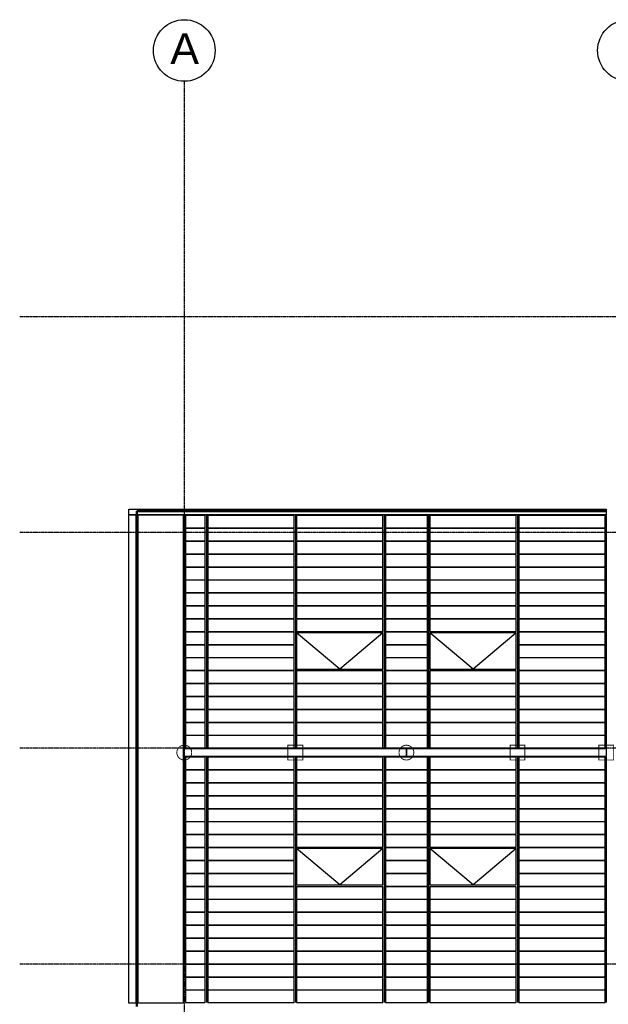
# Model space of a CAD drawing. Extents: x -11408 to 65836, y 12866 to 56869.
# Tile 50 of 68: x -11408 to -1869, y 40899 to 56869. Entities that reach past the tile are written whole.
import ezdxf

# ---------------------------------------------------------------- set-up
doc = ezdxf.new("R2010")
doc.units = 0
doc.linetypes.add('DASHDOT', pattern=[25.4, 12.7, -6.35, 0, -6.35])
for name, color, linetype in [('alu uprof', 3, 'Continuous'), ('beugels', 3, 'Continuous'), ('keramiek', 1, 'Continuous'), ('kozijn', 2, 'Continuous'), ('stramien', 1, 'DASHDOT'), ('vanarris', 253, 'Continuous')]:
    doc.layers.add(name, color=color, linetype=linetype)
doc.styles.get("Standard").update_dxf_attribs({"font": 'arial.ttf'})

# ---------------------------------------------------------------- blocks, each defined once
blk = doc.blocks.new('*U3')
at = {"layer": 'stramien', "color": 1, "ltscale": 0.5}
blk.add_lwpolyline([(0, 21501), (0, -21501)], dxfattribs=at)
blk = doc.blocks.new('*U2')
at = {"layer": 'stramien', "color": 0, "linetype": 'ByBlock', "lineweight": -2, "transparency": 16777216}
blk.add_blockref('*U3', (50400, 0), dxfattribs=at)
blk = doc.blocks.new('*U140')
at = {"layer": 'keramiek'}
blk.add_lwpolyline([(-700, -100), (700, -100), (700, 100), (-700, 100)], close=True, dxfattribs=at)
blk = doc.blocks.new('*U141')
at = {"layer": 'keramiek', "color": 0, "linetype": 'ByBlock', "lineweight": -2, "transparency": 16777216}
for p in [(0, 3780), (0, 3570), (0, 3360), (0, 3150), (0, 2940), (0, 2730), (0, 2520), (0, 2310), (0, 2100), (0, 1890), (0, 1680), (0, 1470), (0, 1260), (0, 1050), (0, 840), (0, 630), (0, 420), (0, 210), (0, 0)]:
    blk.add_blockref('*U140', p, dxfattribs=at)
blk = doc.blocks.new('*U138')
at = {"layer": 'keramiek'}
blk.add_lwpolyline([(-340, -100), (340, -100), (340, 100), (-340, 100)], close=True, dxfattribs=at)
blk = doc.blocks.new('*U139')
at = {"layer": 'alu uprof', "color": 0, "linetype": 'ByBlock', "lineweight": -2, "transparency": 16777216}
for p in [(0, 3780), (0, 3570), (0, 3360), (0, 3150), (0, 2940), (0, 2730), (0, 2520), (0, 2310), (0, 2100), (0, 1890), (0, 1680), (0, 1470), (0, 1260), (0, 1050), (0, 840), (0, 630), (0, 420), (0, 210), (0, 0)]:
    blk.add_blockref('*U138', p, dxfattribs=at)
blk = doc.blocks.new('*U136')
at = {"layer": 'keramiek'}
blk.add_lwpolyline([(20, -100), (340, -100), (340, 100), (20, 100)], close=True, dxfattribs=at)
blk = doc.blocks.new('*U137')
at = {"layer": 'alu uprof', "color": 0, "linetype": 'ByBlock', "lineweight": -2, "transparency": 16777216}
for p in [(0, 3780), (0, 3570), (0, 3360), (0, 3150), (0, 2940), (0, 2730), (0, 2520), (0, 2310), (0, 2100), (0, 1890), (0, 1680), (0, 1470), (0, 1260), (0, 1050), (0, 840), (0, 630), (0, 420), (0, 210), (0, 0)]:
    blk.add_blockref('*U136', p, dxfattribs=at)
blk = doc.blocks.new('*U134')
at = {"layer": 'keramiek'}
blk.add_lwpolyline([(-700, -100), (700, -100), (700, 100), (-700, 100)], close=True, dxfattribs=at)
blk = doc.blocks.new('*U135')
at = {"layer": 'keramiek', "color": 0, "linetype": 'ByBlock', "lineweight": -2, "transparency": 16777216}
for p in [(0, 1680), (0, 1470), (0, 1260), (0, 1050), (0, 840), (0, 630), (0, 420), (0, 210), (0, 0)]:
    blk.add_blockref('*U134', p, dxfattribs=at)
blk = doc.blocks.new('*U143')
at = {"layer": 'keramiek'}
blk.add_lwpolyline([(-700, -100), (700, -100), (700, 100), (-700, 100)], close=True, dxfattribs=at)
blk = doc.blocks.new('*U144')
at = {"layer": 'keramiek', "color": 0, "linetype": 'ByBlock', "lineweight": -2, "transparency": 16777216}
for p in [(0, 1680), (0, 1470), (0, 1260), (0, 1050), (0, 840), (0, 630), (0, 420), (0, 210), (0, 0)]:
    blk.add_blockref('*U143', p, dxfattribs=at)
blk = doc.blocks.new('*U145')
at = {"layer": 'keramiek'}
blk.add_lwpolyline([(-700, -100), (700, -100), (700, 100), (-700, 100)], close=True, dxfattribs=at)
blk = doc.blocks.new('*U142')
at = {"layer": 'keramiek', "color": 0, "linetype": 'ByBlock', "lineweight": -2, "transparency": 16777216}
for p in [(0, 3780), (0, 3570), (0, 3360), (0, 3150), (0, 2940), (0, 2730), (0, 2520), (0, 2310), (0, 2100), (0, 1890), (0, 1680), (0, 1470), (0, 1260), (0, 1050), (0, 840), (0, 630), (0, 420), (0, 210), (0, 0)]:
    blk.add_blockref('*U145', p, dxfattribs=at)
blk = doc.blocks.new('*U146')
at = {"layer": 'keramiek'}
blk.add_lwpolyline([(-700, -100), (700, -100), (700, 100), (-700, 100)], close=True, dxfattribs=at)
blk = doc.blocks.new('*U147')
at = {"layer": 'keramiek', "color": 0, "linetype": 'ByBlock', "lineweight": -2, "transparency": 16777216}
for p in [(0, 1260), (0, 1050), (0, 840), (0, 630), (0, 420), (0, 210), (0, 0)]:
    blk.add_blockref('*U146', p, dxfattribs=at)
blk = doc.blocks.new('*U148')
at = {"layer": 'keramiek'}
blk.add_lwpolyline([(-700, -100), (700, -100), (700, 100), (-700, 100)], close=True, dxfattribs=at)
blk = doc.blocks.new('*U149')
at = {"layer": 'keramiek', "color": 0, "linetype": 'ByBlock', "lineweight": -2, "transparency": 16777216}
for p in [(0, 1260), (0, 1050), (0, 840), (0, 630), (0, 420), (0, 210), (0, 0)]:
    blk.add_blockref('*U148', p, dxfattribs=at)
blk = doc.blocks.new('*U156')
at = {"layer": 'keramiek'}
blk.add_lwpolyline([(-700, -100), (700, -100), (700, 100), (-700, 100)], close=True, dxfattribs=at)
blk = doc.blocks.new('*U157')
at = {"layer": 'keramiek', "color": 0, "linetype": 'ByBlock', "lineweight": -2, "transparency": 16777216}
for p in [(0, 3570), (0, 3360), (0, 3150), (0, 2940), (0, 2730), (0, 2520), (0, 2310), (0, 2100), (0, 1890), (0, 1680), (0, 1470), (0, 1260), (0, 1050), (0, 840), (0, 630), (0, 420), (0, 210), (0, 0)]:
    blk.add_blockref('*U156', p, dxfattribs=at)
blk = doc.blocks.new('*U154')
at = {"layer": 'keramiek'}
blk.add_lwpolyline([(-340, -100), (340, -100), (340, 100), (-340, 100)], close=True, dxfattribs=at)
blk = doc.blocks.new('*U155')
at = {"layer": 'alu uprof', "color": 0, "linetype": 'ByBlock', "lineweight": -2, "transparency": 16777216}
for p in [(0, 3570), (0, 3360), (0, 3150), (0, 2940), (0, 2730), (0, 2520), (0, 2310), (0, 2100), (0, 1890), (0, 1680), (0, 1470), (0, 1260), (0, 1050), (0, 840), (0, 630), (0, 420), (0, 210), (0, 0)]:
    blk.add_blockref('*U154', p, dxfattribs=at)
blk = doc.blocks.new('*U152')
at = {"layer": 'keramiek'}
blk.add_lwpolyline([(20, -100), (340, -100), (340, 100), (20, 100)], close=True, dxfattribs=at)
blk = doc.blocks.new('*U153')
at = {"layer": 'alu uprof', "color": 0, "linetype": 'ByBlock', "lineweight": -2, "transparency": 16777216}
for p in [(0, 3570), (0, 3360), (0, 3150), (0, 2940), (0, 2730), (0, 2520), (0, 2310), (0, 2100), (0, 1890), (0, 1680), (0, 1470), (0, 1260), (0, 1050), (0, 840), (0, 630), (0, 420), (0, 210), (0, 0)]:
    blk.add_blockref('*U152', p, dxfattribs=at)
blk = doc.blocks.new('*U150')
at = {"layer": 'keramiek'}
blk.add_lwpolyline([(-700, -100), (700, -100), (700, 100), (-700, 100)], close=True, dxfattribs=at)
blk = doc.blocks.new('*U151')
at = {"layer": 'keramiek', "color": 0, "linetype": 'ByBlock', "lineweight": -2, "transparency": 16777216}
for p in [(0, 1050), (0, 840), (0, 630), (0, 420), (0, 210), (0, 0)]:
    blk.add_blockref('*U150', p, dxfattribs=at)
blk = doc.blocks.new('*U159')
at = {"layer": 'keramiek'}
blk.add_lwpolyline([(-700, -100), (700, -100), (700, 100), (-700, 100)], close=True, dxfattribs=at)
blk = doc.blocks.new('*U160')
at = {"layer": 'keramiek', "color": 0, "linetype": 'ByBlock', "lineweight": -2, "transparency": 16777216}
for p in [(0, 1050), (0, 840), (0, 630), (0, 420), (0, 210), (0, 0)]:
    blk.add_blockref('*U159', p, dxfattribs=at)
blk = doc.blocks.new('*U161')
at = {"layer": 'keramiek'}
blk.add_lwpolyline([(-700, -100), (700, -100), (700, 100), (-700, 100)], close=True, dxfattribs=at)
blk = doc.blocks.new('*U158')
at = {"layer": 'keramiek', "color": 0, "linetype": 'ByBlock', "lineweight": -2, "transparency": 16777216}
for p in [(0, 3570), (0, 3360), (0, 3150), (0, 2940), (0, 2730), (0, 2520), (0, 2310), (0, 2100), (0, 1890), (0, 1680), (0, 1470), (0, 1260), (0, 1050), (0, 840), (0, 630), (0, 420), (0, 210), (0, 0)]:
    blk.add_blockref('*U161', p, dxfattribs=at)
blk = doc.blocks.new('*U162')
at = {"layer": 'keramiek'}
blk.add_lwpolyline([(-700, -100), (700, -100), (700, 100), (-700, 100)], close=True, dxfattribs=at)
blk = doc.blocks.new('*U163')
at = {"layer": 'keramiek', "color": 0, "linetype": 'ByBlock', "lineweight": -2, "transparency": 16777216}
for p in [(0, 1680), (0, 1470), (0, 1260), (0, 1050), (0, 840), (0, 630), (0, 420), (0, 210), (0, 0)]:
    blk.add_blockref('*U162', p, dxfattribs=at)
blk = doc.blocks.new('*U164')
at = {"layer": 'keramiek'}
blk.add_lwpolyline([(-700, -100), (700, -100), (700, 100), (-700, 100)], close=True, dxfattribs=at)
blk = doc.blocks.new('*U165')
at = {"layer": 'keramiek', "color": 0, "linetype": 'ByBlock', "lineweight": -2, "transparency": 16777216}
for p in [(0, 1680), (0, 1470), (0, 1260), (0, 1050), (0, 840), (0, 630), (0, 420), (0, 210), (0, 0)]:
    blk.add_blockref('*U164', p, dxfattribs=at)

msp = doc.modelspace()

# ---------------------------------------------------------------- linework, layer by layer
at = {"layer": 'alu uprof'}
for points in [[(-1901, 48836), (-9641, 48836), (-9641, 48931), (-1901, 48931)], [(-8761, 40916), (-9641, 40916), (-9641, 48836), (-8761, 48836)], [(-5141, 44916), (-8741, 44916), (-8741, 45046), (-5141, 45046)], [(-1901, 44916), (-5141, 44916), (-5141, 45046), (-1901, 45046)]]:
    msp.add_lwpolyline(points, close=True, dxfattribs=at)
for points in [[(-8741, 48826), (-8741, 45056)], [(-8381, 48826), (-8381, 45056)], [(-6941, 48826), (-6941, 45056)], [(-5501, 48826), (-5501, 45056)], [(-4781, 48826), (-4781, 45056)], [(-3341, 48826), (-3341, 45056)], [(-1901, 48826), (-1901, 45056)], [(-8741, 44906), (-8741, 41556)], [(-8381, 44906), (-8381, 40926)], [(-6941, 44906), (-6941, 40926)], [(-5501, 44906), (-5501, 40926)], [(-4781, 44906), (-4781, 40926)], [(-3341, 44906), (-3341, 40926)], [(-1901, 44906), (-1901, 40926)]]:
    msp.add_lwpolyline(points, dxfattribs=at)
at = {"layer": 'beugels', "color": 10, "const_width": 15}
for points in [[(-8861, 44982, -0.412064), (-8741, 45101, -0.412362), (-8621, 44982, -0.416068), (-8741, 44861, -0.416366)], [(-5261, 44982, -0.412064), (-5141, 45101, -0.412362), (-5021, 44982, -0.416068), (-5141, 44861, -0.416366)]]:
    msp.add_lwpolyline(points, format="xyb", close=True, dxfattribs=at)
at = {"layer": 'beugels', "color": 10, "const_width": 10}
for points in [[(-8741, 44916), (-8741, 45046)], [(-5141, 44916), (-5141, 45046)], [(-1901, 44916), (-1901, 45046)]]:
    msp.add_lwpolyline(points, dxfattribs=at)
at = {"layer": 'beugels', "color": 93, "const_width": 15}
for points in [[(-7061, 44861), (-6821, 44861), (-6821, 45101), (-7061, 45101)], [(-3461, 44861), (-3221, 44861), (-3221, 45101), (-3461, 45101)], [(-2021, 44861), (-1781, 44861), (-1781, 45101), (-2021, 45101)]]:
    msp.add_lwpolyline(points, close=True, dxfattribs=at)
at = {"layer": 'kozijn'}
for points in [[(-5521, 46926), (-6921, 46926), (-6921, 46336), (-5521, 46336)], [(-3361, 46926), (-4761, 46926), (-4761, 46336), (-3361, 46336)], [(-5521, 43426), (-6921, 43426), (-6921, 42836), (-5521, 42836)], [(-3361, 43426), (-4761, 43426), (-4761, 42836), (-3361, 42836)]]:
    msp.add_lwpolyline(points, close=True, dxfattribs=at)
at = {"layer": 'kozijn', "color": 1}
for points in [[(-5521, 46926), (-6221, 46336), (-6921, 46926)], [(-3361, 46926), (-4061, 46336), (-4761, 46926)], [(-5521, 43426), (-6221, 42836), (-6921, 43426)], [(-3361, 43426), (-4061, 42836), (-4761, 43426)]]:
    msp.add_lwpolyline(points, dxfattribs=at)
at = {"layer": 'stramien', "color": 1, "ltscale": 0.5}
for points in [[(63696, 52051), (-11408, 52051)], [(63696, 48551), (-11408, 48551)], [(63696, 45051), (-11408, 45051)], [(63696, 41551), (-11408, 41551)]]:
    msp.add_lwpolyline(points, dxfattribs=at)
at = {"layer": 'stramien', "linetype": 'Continuous'}
for centre in [(-8741, 56369), (-1541, 56369)]:
    msp.add_circle(centre, 500, dxfattribs=at)
at = {"layer": 'vanarris', "lineweight": 50}
for p, q in [((-9511, 48899), (-1901, 48899)), ((-9511, 48899), (-9511, 48836)), ((-9511, 40861), (-9511, 40926))]:
    msp.add_line(p, q, dxfattribs=at)
at = {"layer": 'vanarris', "lineweight": 70}
msp.add_line((-9511, 48836), (-9511, 40926), dxfattribs=at)

# ---------------------------------------------------------------- block references
at = {"layer": 'alu uprof'}
for name, p in [('*U153', (-8741, 45156)), ('*U155', (-5141, 45156)), ('*U137', (-8741, 41026)), ('*U139', (-5141, 41026))]:
    msp.add_blockref(name, p, dxfattribs=at)
at = {"layer": 'keramiek'}
for name, p in [('*U157', (-7661, 45156)), ('*U163', (-6221, 47046)), ('*U165', (-4061, 47046)), ('*U158', (-2621, 45156)), ('*U151', (-6221, 45156)), ('*U160', (-4061, 45156)), ('*U141', (-7661, 41026)), ('*U147', (-6221, 43546)), ('*U149', (-4061, 43546)), ('*U142', (-2621, 41026)), ('*U135', (-6221, 41026)), ('*U144', (-4061, 41026))]:
    msp.add_blockref(name, p, dxfattribs=at)
at = {"layer": 'stramien', "xscale": -1}
msp.add_blockref('*U2', (41659, 34367), dxfattribs=at)

# ---------------------------------------------------------------- texts
at = {"layer": 'stramien', "insert": (-8502, 56650), "char_height": 500, "attachment_point": 3}
msp.add_mtext_dynamic_manual_height_columns('A', width=537.47, gutter_width=12.5, heights=[0], dxfattribs=at)

doc.saveas('drawing.dxf')
